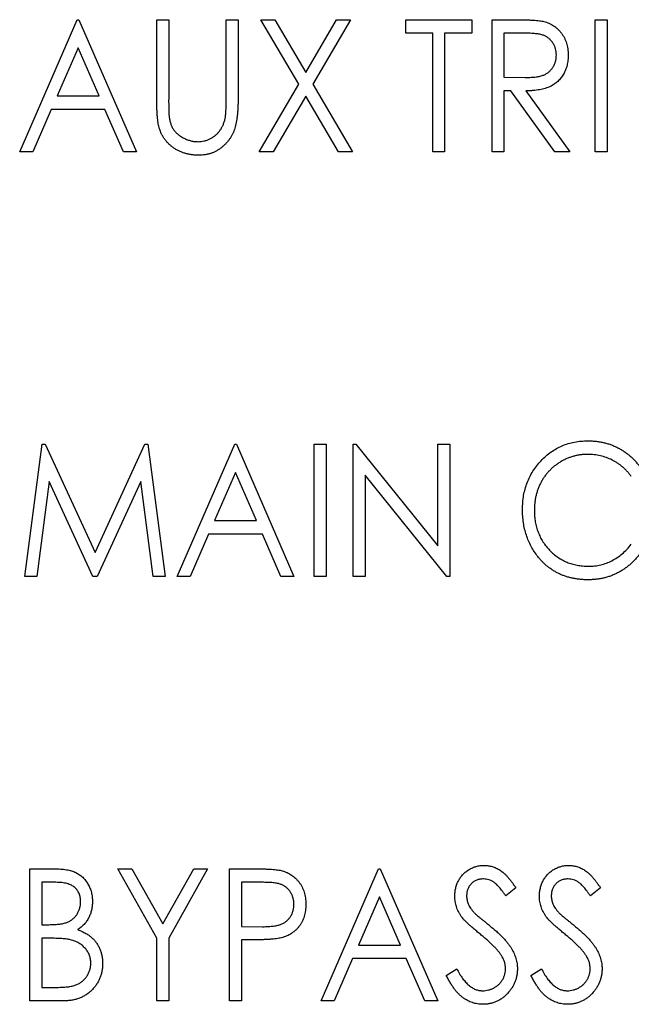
# Model space of a CAD drawing. Header units: millimetres. Extents: x 0 to 420, y 0 to 297.
# Tile 31 of 101: x 87.14 to 91.43, y 146.87 to 153.77. Entities that reach past the tile are written whole.
import ezdxf

# ---------------------------------------------------------------- set-up
doc = ezdxf.new("R2010")
doc.units = ezdxf.units.MM

msp = doc.modelspace()

# ---------------------------------------------------------------- linework, layer by layer
at = {"color": 7, "linetype": 'Continuous', "lineweight": 25}
for p, q in [((87.1397, 152.8415), (87.5433, 153.7675)), ((87.5433, 153.7675), (87.5552, 153.7675)), ((87.5552, 153.7675), (87.9589, 152.8415)), ((88.1013, 153.7675), (88.1845, 153.7675)), ((88.1013, 153.2082), (88.1013, 153.7675)), ((88.1845, 153.7675), (88.1845, 153.2127)), ((88.5881, 153.2127), (88.5881, 153.7675)), ((88.5881, 153.7675), (88.6712, 153.7675)), ((88.6712, 153.7675), (88.6712, 153.2082)), ((88.8315, 153.7675), (88.9296, 153.7675)), ((89.0971, 153.3147), (88.8315, 153.7675)), ((88.9296, 153.7675), (89.1461, 153.3984)), ((89.1461, 153.3984), (89.3626, 153.7675)), ((89.4607, 153.7675), (89.1953, 153.3147)), ((89.3626, 153.7675), (89.4607, 153.7675)), ((89.8466, 153.6726), (89.8466, 153.7675)), ((89.8466, 153.7675), (90.3096, 153.7675)), ((90.3096, 153.7675), (90.3096, 153.6726)), ((90.4521, 153.7675), (90.6222, 153.7675)), ((90.4521, 152.8415), (90.4521, 153.7675)), ((91.1763, 153.7675), (91.2594, 153.7675)), ((91.1763, 152.8415), (91.1763, 153.7675)), ((91.2594, 153.7675), (91.2594, 152.8415)), ((90.0365, 153.6726), (89.8466, 153.6726)), ((90.0365, 152.8415), (90.0365, 153.6726)), ((90.3096, 153.6726), (90.1196, 153.6726)), ((90.1196, 153.6726), (90.1196, 152.8415)), ((90.689, 153.6726), (90.5352, 153.6726)), ((90.5352, 153.6726), (90.5352, 153.3639)), ((87.5493, 153.5704), (87.4024, 153.2333)), ((87.6962, 153.2333), (87.5493, 153.5704)), ((88.8196, 152.8415), (89.0971, 153.3147)), ((89.1953, 153.3147), (89.4726, 152.8415)), ((90.5352, 153.3639), (90.6854, 153.3626)), ((90.5849, 153.2689), (90.5352, 153.2689)), ((90.5352, 153.2689), (90.5352, 152.8415)), ((90.8932, 152.8415), (90.5849, 153.2689)), ((90.6897, 153.2689), (90.9982, 152.8415)), ((87.4024, 153.2333), (87.6962, 153.2333)), ((89.1461, 153.2309), (88.9178, 152.8415)), ((89.3745, 152.8415), (89.1461, 153.2309)), ((87.3608, 153.1383), (87.2315, 152.8415)), ((87.7378, 153.1383), (87.3608, 153.1383)), ((87.8671, 152.8415), (87.7378, 153.1383)), ((87.2315, 152.8415), (87.1397, 152.8415)), ((87.9589, 152.8415), (87.8671, 152.8415)), ((88.9178, 152.8415), (88.8196, 152.8415)), ((89.4726, 152.8415), (89.3745, 152.8415)), ((90.1196, 152.8415), (90.0365, 152.8415)), ((90.5352, 152.8415), (90.4521, 152.8415)), ((90.9982, 152.8415), (90.8932, 152.8415)), ((91.2594, 152.8415), (91.1763, 152.8415)), ((87.1753, 149.8665), (87.2983, 150.7925)), ((87.2983, 150.7925), (87.3189, 150.7925)), ((87.3189, 150.7925), (87.668, 150.0327)), ((87.668, 150.0327), (88.0171, 150.7925)), ((88.0171, 150.7925), (88.0375, 150.7925)), ((88.0375, 150.7925), (88.1607, 149.8665)), ((88.2438, 149.8665), (88.6475, 150.7925)), ((88.6475, 150.7925), (88.6593, 150.7925)), ((88.6593, 150.7925), (89.063, 149.8665)), ((89.2055, 150.7925), (89.2886, 150.7925)), ((89.2055, 149.8665), (89.2055, 150.7925)), ((89.2886, 150.7925), (89.2886, 149.8665)), ((89.4785, 149.8665), (89.4785, 150.7925)), ((89.4785, 150.7925), (89.496, 150.7925)), ((89.496, 150.7925), (90.0722, 150.0815)), ((90.0722, 150.0815), (90.0722, 150.7925)), ((90.0722, 150.7925), (90.1553, 150.7925)), ((90.1553, 150.7925), (90.1553, 149.8665)), ((88.6534, 150.5954), (88.5065, 150.2583)), ((88.8003, 150.2583), (88.6534, 150.5954)), ((90.1363, 149.8665), (89.5616, 150.5759)), ((89.5616, 150.5759), (89.5616, 149.8665)), ((87.3475, 150.5314), (87.2592, 149.8665)), ((87.6528, 149.8665), (87.3475, 150.5314)), ((87.9886, 150.5314), (87.6832, 149.8665)), ((88.0769, 149.8665), (87.9886, 150.5314)), ((88.5065, 150.2583), (88.8003, 150.2583)), ((88.4649, 150.1633), (88.3356, 149.8665)), ((88.8419, 150.1633), (88.4649, 150.1633)), ((88.9712, 149.8665), (88.8419, 150.1633)), ((87.2592, 149.8665), (87.1753, 149.8665)), ((87.6832, 149.8665), (87.6528, 149.8665)), ((88.1607, 149.8665), (88.0769, 149.8665)), ((88.3356, 149.8665), (88.2438, 149.8665)), ((89.063, 149.8665), (88.9712, 149.8665)), ((89.2886, 149.8665), (89.2055, 149.8665)), ((89.5616, 149.8665), (89.4785, 149.8665)), ((90.1553, 149.8665), (90.1363, 149.8665)), ((87.2109, 147.8175), (87.3781, 147.8175)), ((87.2109, 146.8915), (87.2109, 147.8175)), ((87.8283, 147.8175), (87.9253, 147.8175)), ((88.1013, 147.3317), (87.8283, 147.8175)), ((87.9253, 147.8175), (88.1429, 147.4306)), ((88.1429, 147.4306), (88.3605, 147.8175)), ((88.4575, 147.8175), (88.1845, 147.3317)), ((88.3605, 147.8175), (88.4575, 147.8175)), ((88.6119, 147.8175), (88.7822, 147.8175)), ((88.6119, 146.8915), (88.6119, 147.8175)), ((89.253, 146.8915), (89.6566, 147.8175)), ((89.6566, 147.8175), (89.6685, 147.8175)), ((89.6685, 147.8175), (90.0722, 146.8915)), ((87.3938, 147.7226), (87.294, 147.7226)), ((87.294, 147.7226), (87.294, 147.4258)), ((88.8493, 147.7226), (88.695, 147.7226)), ((88.695, 147.7226), (88.695, 147.4139)), ((90.6183, 147.6845), (90.548, 147.6276)), ((91.2119, 147.6845), (91.1416, 147.6276)), ((89.6626, 147.6204), (89.5156, 147.2833)), ((89.8095, 147.2833), (89.6626, 147.6204)), ((87.294, 147.4258), (87.3434, 147.4258)), ((88.695, 147.4139), (88.8428, 147.4118)), ((87.3428, 147.3308), (87.294, 147.3308)), ((87.294, 147.3308), (87.294, 146.9865)), ((88.1013, 146.8915), (88.1013, 147.3317)), ((88.1845, 147.3317), (88.1845, 146.8915)), ((88.7564, 147.3189), (88.695, 147.3189)), ((88.695, 147.3189), (88.695, 146.8915)), ((89.5156, 147.2833), (89.8095, 147.2833)), ((89.4741, 147.1883), (89.3448, 146.8915)), ((89.851, 147.1883), (89.4741, 147.1883)), ((89.9803, 146.8915), (89.851, 147.1883)), ((90.1315, 147.0701), (90.2048, 147.1171)), ((90.7251, 147.0701), (90.7984, 147.1171)), ((87.294, 146.9865), (87.4013, 146.9865)), ((87.445, 146.8915), (87.2109, 146.8915)), ((88.1845, 146.8915), (88.1013, 146.8915)), ((88.695, 146.8915), (88.6119, 146.8915)), ((89.3448, 146.8915), (89.253, 146.8915)), ((90.0722, 146.8915), (89.9803, 146.8915))]:
    msp.add_line(p, q, dxfattribs=at)
for points, knots in [([(90.6222, 153.7675), (90.6336, 153.7675), (90.6554, 153.7674), (90.6867, 153.767), (90.7151, 153.7657), (90.7407, 153.7646), (90.7634, 153.7626), (90.7832, 153.7608), (90.8002, 153.7582), (90.8104, 153.756), (90.8151, 153.7549)], [0, 0, 0, 0, 0.176242, 0.33814, 0.484799, 0.617149, 0.734395, 0.837422, 0.92561, 1, 1, 1, 1]), ([(90.8151, 153.7549), (90.8213, 153.7533), (90.8336, 153.7499), (90.8513, 153.7429), (90.8682, 153.7348), (90.8843, 153.7254), (90.8992, 153.7142), (90.9133, 153.702), (90.9268, 153.6885), (90.9388, 153.6734), (90.9501, 153.6575), (90.9596, 153.6404), (90.9681, 153.6226), (90.9747, 153.6037), (90.9799, 153.584), (90.9837, 153.5634), (90.9859, 153.542), (90.9862, 153.5273), (90.9863, 153.5199)], [0, 0, 0, 0, 0.061387, 0.121495, 0.181089, 0.240038, 0.298644, 0.35799, 0.418441, 0.480043, 0.541867, 0.604173, 0.666682, 0.729899, 0.794538, 0.860455, 0.929211, 1, 1, 1, 1]), ([(90.9032, 153.5201), (90.9029, 153.5275), (90.9024, 153.5422), (90.8978, 153.5637), (90.8903, 153.5842), (90.8799, 153.6032), (90.8673, 153.6206), (90.8524, 153.6354), (90.8358, 153.6477), (90.8202, 153.6555), (90.8063, 153.6604), (90.7942, 153.6637), (90.7805, 153.6665), (90.7653, 153.6686), (90.7485, 153.6705), (90.73, 153.6718), (90.71, 153.6725), (90.6961, 153.6725), (90.689, 153.6726)], [0, 0, 0, 0, 0.074206, 0.146692, 0.218332, 0.29067, 0.362618, 0.431553, 0.499554, 0.567987, 0.604677, 0.646293, 0.69288, 0.744014, 0.799888, 0.86174, 0.928424, 1, 1, 1, 1]), ([(90.6854, 153.3626), (90.6925, 153.3626), (90.7061, 153.3626), (90.7258, 153.3636), (90.744, 153.3648), (90.7609, 153.3667), (90.7763, 153.369), (90.7903, 153.372), (90.8029, 153.3755), (90.8177, 153.3809), (90.8342, 153.3893), (90.8521, 153.4018), (90.8674, 153.4172), (90.8802, 153.435), (90.8905, 153.4544), (90.8978, 153.4754), (90.9024, 153.4974), (90.9029, 153.5125), (90.9032, 153.5201)], [0, 0, 0, 0, 0.068884, 0.133004, 0.192369, 0.247684, 0.298447, 0.344783, 0.387444, 0.426058, 0.498477, 0.568226, 0.638295, 0.709239, 0.781676, 0.852765, 0.925523, 1, 1, 1, 1]), ([(90.9863, 153.5199), (90.986, 153.5076), (90.9852, 153.4835), (90.979, 153.4486), (90.9685, 153.4161), (90.9541, 153.3859), (90.9357, 153.3588), (90.9138, 153.3348), (90.888, 153.3146), (90.8639, 153.3008), (90.8426, 153.2918), (90.8251, 153.2856), (90.806, 153.2807), (90.7856, 153.2764), (90.7637, 153.2731), (90.7403, 153.2708), (90.7155, 153.2692), (90.6985, 153.269), (90.6897, 153.2689)], [0, 0, 0, 0, 0.083484, 0.162613, 0.23918, 0.314494, 0.388385, 0.460717, 0.533791, 0.609022, 0.648239, 0.690365, 0.734562, 0.781635, 0.831635, 0.884694, 0.940506, 1, 1, 1, 1]), ([(88.1171, 153.0131), (88.1158, 153.018), (88.113, 153.0287), (88.11, 153.0464), (88.1072, 153.0668), (88.105, 153.0899), (88.1035, 153.1156), (88.1021, 153.1441), (88.1014, 153.1752), (88.1014, 153.1969), (88.1013, 153.2082)], [0, 0, 0, 0, 0.077936, 0.169149, 0.274074, 0.391816, 0.523462, 0.668216, 0.827041, 1, 1, 1, 1]), ([(88.1845, 153.2127), (88.1844, 153.2048), (88.1844, 153.1899), (88.1846, 153.1687), (88.185, 153.1499), (88.1854, 153.1333), (88.1856, 153.1191), (88.1864, 153.1071), (88.1871, 153.0976), (88.1877, 153.0919), (88.188, 153.0895)], [0, 0, 0, 0, 0.191105, 0.362655, 0.516171, 0.650128, 0.766034, 0.862527, 0.941006, 1, 1, 1, 1]), ([(88.6712, 153.2082), (88.6712, 153.1982), (88.671, 153.1785), (88.6698, 153.1497), (88.6682, 153.1223), (88.6659, 153.0964), (88.6625, 153.0722), (88.6586, 153.0493), (88.6543, 153.0278), (88.6488, 153.0077), (88.6426, 152.9887), (88.6347, 152.9705), (88.6257, 152.9528), (88.6149, 152.9359), (88.6032, 152.9193), (88.5896, 152.9037), (88.5748, 152.8885), (88.5588, 152.8741), (88.5416, 152.8609), (88.5232, 152.8495), (88.5041, 152.8395), (88.484, 152.8315), (88.463, 152.8254), (88.4411, 152.8209), (88.4183, 152.8183), (88.4029, 152.8179), (88.395, 152.8178)], [0, 0, 0, 0, 0.055741, 0.108782, 0.159483, 0.20722, 0.252436, 0.295103, 0.335609, 0.373517, 0.409957, 0.446416, 0.482967, 0.519684, 0.557168, 0.594999, 0.634172, 0.674127, 0.714136, 0.754079, 0.793688, 0.83312, 0.873373, 0.914549, 0.95654, 1, 1, 1, 1]), ([(88.5792, 153.0689), (88.5799, 153.0722), (88.5815, 153.0795), (88.5833, 153.0918), (88.5847, 153.1063), (88.5861, 153.1231), (88.5869, 153.1423), (88.5877, 153.1637), (88.588, 153.1875), (88.5881, 153.204), (88.5881, 153.2127)], [0, 0, 0, 0, 0.069596, 0.155423, 0.257515, 0.37358, 0.506166, 0.6554, 0.819993, 1, 1, 1, 1]), ([(88.188, 153.0895), (88.1892, 153.0808), (88.1916, 153.064), (88.1981, 153.04), (88.207, 153.0182), (88.2176, 152.9983), (88.2316, 152.9806), (88.2484, 152.9643), (88.2686, 152.9499), (88.2912, 152.9369), (88.3155, 152.9263), (88.3404, 152.9185), (88.3654, 152.9136), (88.3821, 152.913), (88.3904, 152.9127)], [0, 0, 0, 0, 0.088938, 0.172727, 0.251185, 0.32638, 0.400988, 0.479456, 0.562461, 0.652032, 0.742988, 0.831017, 0.915851, 1, 1, 1, 1]), ([(88.3904, 152.9127), (88.3975, 152.913), (88.4118, 152.9136), (88.433, 152.9171), (88.4536, 152.9234), (88.4737, 152.9316), (88.4926, 152.9424), (88.5103, 152.9549), (88.5262, 152.9694), (88.5405, 152.9857), (88.553, 153.0038), (88.5636, 153.0239), (88.5728, 153.0456), (88.577, 153.061), (88.5792, 153.0689)], [0, 0, 0, 0, 0.081412, 0.161686, 0.242811, 0.324775, 0.407586, 0.488453, 0.56979, 0.650718, 0.733306, 0.819186, 0.907133, 1, 1, 1, 1]), ([(88.395, 152.8178), (88.3865, 152.818), (88.3697, 152.8184), (88.345, 152.8207), (88.3213, 152.8251), (88.2984, 152.8307), (88.2765, 152.8384), (88.2555, 152.8475), (88.2355, 152.8585), (88.2164, 152.8709), (88.1987, 152.8847), (88.1825, 152.8999), (88.1675, 152.916), (88.1544, 152.9333), (88.1425, 152.9516), (88.1327, 152.9712), (88.1237, 152.9916), (88.1193, 153.0059), (88.1171, 153.0131)], [0, 0, 0, 0, 0.069994, 0.137225, 0.203144, 0.267439, 0.330757, 0.392722, 0.455101, 0.517382, 0.579131, 0.639383, 0.69929, 0.758596, 0.817649, 0.877496, 0.938128, 1, 1, 1, 1]), ([(90.6658, 150.3349), (90.6661, 150.3516), (90.6669, 150.3843), (90.6732, 150.4324), (90.6833, 150.4784), (90.6977, 150.5224), (90.7161, 150.5644), (90.7388, 150.6043), (90.7656, 150.6423), (90.796, 150.6778), (90.8295, 150.7103), (90.8654, 150.7388), (90.9037, 150.7625), (90.9438, 150.7824), (90.9861, 150.7977), (91.0305, 150.8083), (91.077, 150.815), (91.1086, 150.8159), (91.1247, 150.8163)], [0, 0, 0, 0, 0.0672364, 0.1321945, 0.1953912, 0.2573879, 0.3187784, 0.3805149, 0.4425281, 0.5059416, 0.569171, 0.6305244, 0.6908816, 0.7507471, 0.8110237, 0.8722015, 0.9349983, 1, 1, 1, 1]), ([(91.1247, 150.8163), (91.1345, 150.8162), (91.1539, 150.8159), (91.1826, 150.8135), (91.2105, 150.8093), (91.2378, 150.8038), (91.2645, 150.7968), (91.2902, 150.7878), (91.3153, 150.7774), (91.3397, 150.7655), (91.3631, 150.7523), (91.3855, 150.7375), (91.4068, 150.7215), (91.4272, 150.7045), (91.4462, 150.6859), (91.4643, 150.6661), (91.4814, 150.6451), (91.4917, 150.6301), (91.4968, 150.6226)], [0, 0, 0, 0, 0.0670023, 0.1329421, 0.1972118, 0.2608139, 0.3235398, 0.3858805, 0.4478395, 0.5096474, 0.5715368, 0.6324426, 0.693319, 0.7537865, 0.8146451, 0.8755569, 0.9376593, 1, 1, 1, 1]), ([(91.1225, 150.7213), (91.114, 150.7212), (91.0972, 150.721), (91.0722, 150.7182), (91.0477, 150.7142), (91.0236, 150.7084), (91, 150.7009), (90.9768, 150.6921), (90.9543, 150.6812), (90.9322, 150.6691), (90.9111, 150.6553), (90.8911, 150.6405), (90.8723, 150.6245), (90.8546, 150.6075), (90.8383, 150.5892), (90.8231, 150.5698), (90.8093, 150.5493), (90.7967, 150.5277), (90.7853, 150.5053), (90.7758, 150.4821), (90.7672, 150.4583), (90.7608, 150.4336), (90.7552, 150.4083), (90.7516, 150.3824), (90.7493, 150.3557), (90.749, 150.3377), (90.7489, 150.3286)], [0, 0, 0, 0, 0.042054, 0.083393, 0.124454, 0.165461, 0.206316, 0.247114, 0.288563, 0.330315, 0.372018, 0.413257, 0.453959, 0.494537, 0.53495, 0.575397, 0.616502, 0.657759, 0.699337, 0.740877, 0.782508, 0.824785, 0.867453, 0.910542, 0.954879, 1, 1, 1, 1]), ([(91.4289, 150.567), (91.4243, 150.5732), (91.415, 150.5855), (91.3997, 150.6026), (91.3839, 150.6188), (91.3676, 150.634), (91.3503, 150.6476), (91.3324, 150.6603), (91.3138, 150.6718), (91.2882, 150.6856), (91.2546, 150.7002), (91.2122, 150.7123), (91.168, 150.72), (91.1378, 150.7209), (91.1225, 150.7213)], [0, 0, 0, 0, 0.065249, 0.129752, 0.19303, 0.255253, 0.317083, 0.378287, 0.439499, 0.500949, 0.623295, 0.74628, 0.871322, 1, 1, 1, 1]), ([(90.7739, 150.0047), (90.7652, 150.0162), (90.7479, 150.0392), (90.7261, 150.0764), (90.7074, 150.1151), (90.6922, 150.1557), (90.6803, 150.198), (90.6718, 150.2421), (90.6667, 150.2879), (90.6661, 150.3191), (90.6658, 150.3349)], [0, 0, 0, 0, 0.122254, 0.24342, 0.364291, 0.486273, 0.609794, 0.736233, 0.865843, 1, 1, 1, 1]), ([(90.7489, 150.3286), (90.7492, 150.3149), (90.7498, 150.2881), (90.755, 150.2487), (90.7631, 150.2111), (90.7753, 150.1753), (90.7901, 150.1409), (90.809, 150.1086), (90.8307, 150.0777), (90.8558, 150.0492), (90.8835, 150.0232), (90.913, 150.0001), (90.9446, 149.981), (90.9778, 149.9651), (91.0127, 149.9528), (91.0495, 149.9442), (91.088, 149.9386), (91.1143, 149.938), (91.1277, 149.9377)], [0, 0, 0, 0, 0.067402, 0.132225, 0.195291, 0.256964, 0.318228, 0.379385, 0.441024, 0.503862, 0.566597, 0.627855, 0.688166, 0.748276, 0.808707, 0.870424, 0.93412, 1, 1, 1, 1]), ([(91.1277, 149.9377), (91.1424, 149.9382), (91.1715, 149.9391), (91.2141, 149.9465), (91.2548, 149.9586), (91.2937, 149.9756), (91.3307, 149.9975), (91.3657, 150.0243), (91.399, 150.0558), (91.4188, 150.0798), (91.4289, 150.0921)], [0, 0, 0, 0, 0.1259, 0.248079, 0.368237, 0.488157, 0.609636, 0.7344, 0.864047, 1, 1, 1, 1]), ([(91.1258, 149.8428), (91.1167, 149.8428), (91.0985, 149.843), (91.0717, 149.8452), (91.0456, 149.8482), (91.0203, 149.8527), (90.9956, 149.8582), (90.9718, 149.8653), (90.9486, 149.8735), (90.9262, 149.8829), (90.9046, 149.8938), (90.8836, 149.9058), (90.8634, 149.9192), (90.844, 149.9337), (90.8253, 149.9495), (90.8072, 149.9665), (90.7901, 149.985), (90.7794, 149.9981), (90.7739, 150.0047)], [0, 0, 0, 0, 0.068335, 0.135464, 0.200567, 0.264774, 0.327263, 0.389343, 0.450083, 0.510699, 0.570569, 0.630747, 0.691051, 0.751063, 0.812002, 0.873718, 0.936106, 1, 1, 1, 1]), ([(91.4968, 150.037), (91.4915, 150.0294), (91.4808, 150.0144), (91.4634, 149.9932), (91.445, 149.9732), (91.4256, 149.9546), (91.4053, 149.9372), (91.3838, 149.9212), (91.3615, 149.9065), (91.3382, 149.8932), (91.3141, 149.8813), (91.2892, 149.871), (91.2637, 149.8624), (91.2375, 149.855), (91.2106, 149.8495), (91.1829, 149.8457), (91.1546, 149.8431), (91.1355, 149.8429), (91.1258, 149.8428)], [0, 0, 0, 0, 0.0635762, 0.1266905, 0.1886339, 0.2499415, 0.3114256, 0.3724454, 0.4334947, 0.4951606, 0.5567327, 0.6178899, 0.6798377, 0.7420022, 0.8049218, 0.8684411, 0.9336894, 1, 1, 1, 1]), ([(87.3781, 147.8175), (87.3862, 147.8175), (87.4021, 147.8174), (87.4251, 147.816), (87.4468, 147.8141), (87.4669, 147.8111), (87.4856, 147.8074), (87.5028, 147.803), (87.5186, 147.7977), (87.5375, 147.7893), (87.559, 147.7766), (87.5823, 147.7581), (87.6023, 147.7356), (87.6194, 147.7099), (87.6329, 147.6819), (87.6433, 147.6521), (87.6489, 147.6205), (87.6498, 147.599), (87.6502, 147.5881)], [0, 0, 0, 0, 0.060411, 0.117245, 0.171021, 0.220982, 0.268098, 0.311607, 0.352705, 0.391223, 0.464448, 0.5367, 0.610578, 0.686475, 0.763836, 0.840678, 0.919304, 1, 1, 1, 1]), ([(88.7822, 147.8175), (88.7938, 147.8175), (88.8163, 147.8175), (88.8484, 147.8167), (88.8777, 147.8156), (88.9039, 147.8142), (88.9272, 147.8124), (88.9474, 147.81), (88.9648, 147.8074), (88.9752, 147.8048), (88.9799, 147.8036)], [0, 0, 0, 0, 0.1764997, 0.3390322, 0.4857534, 0.6185701, 0.735674, 0.8381849, 0.9261551, 1, 1, 1, 1]), ([(88.9799, 147.8036), (88.9859, 147.8019), (88.9977, 147.7984), (89.0148, 147.7914), (89.0312, 147.7833), (89.0466, 147.7738), (89.0612, 147.763), (89.0749, 147.7509), (89.0878, 147.7374), (89.0998, 147.7229), (89.1107, 147.7071), (89.1203, 147.6903), (89.1282, 147.6725), (89.1348, 147.6537), (89.14, 147.634), (89.1434, 147.6132), (89.1457, 147.5915), (89.146, 147.5767), (89.1461, 147.5692)], [0, 0, 0, 0, 0.060075, 0.119303, 0.178069, 0.236256, 0.294313, 0.353143, 0.412708, 0.473813, 0.535615, 0.597403, 0.660232, 0.723514, 0.789577, 0.856841, 0.927091, 1, 1, 1, 1]), ([(90.1909, 147.6252), (90.1912, 147.635), (90.1918, 147.6543), (90.197, 147.6826), (90.2051, 147.7096), (90.2166, 147.735), (90.2314, 147.7584), (90.2485, 147.7796), (90.269, 147.7977), (90.2915, 147.8133), (90.316, 147.8256), (90.3417, 147.8349), (90.3687, 147.8401), (90.387, 147.8409), (90.3962, 147.8413)], [0, 0, 0, 0, 0.0882908, 0.1744188, 0.2584228, 0.3423174, 0.4252869, 0.5069347, 0.5879222, 0.670559, 0.7531449, 0.8348442, 0.9166861, 1, 1, 1, 1]), ([(90.3962, 147.8413), (90.4061, 147.8409), (90.4257, 147.8402), (90.4544, 147.8336), (90.4821, 147.8228), (90.5043, 147.8106), (90.5217, 147.7984), (90.5351, 147.7874), (90.5484, 147.7744), (90.5622, 147.76), (90.576, 147.7436), (90.5902, 147.7256), (90.6042, 147.7057), (90.6135, 147.6917), (90.6183, 147.6845)], [0, 0, 0, 0, 0.103822, 0.205919, 0.309231, 0.415653, 0.47222, 0.532858, 0.597819, 0.667857, 0.743177, 0.823448, 0.908942, 1, 1, 1, 1]), ([(90.7845, 147.6252), (90.7848, 147.635), (90.7854, 147.6543), (90.7906, 147.6826), (90.7988, 147.7096), (90.8102, 147.735), (90.825, 147.7584), (90.8421, 147.7796), (90.8626, 147.7977), (90.8851, 147.8133), (90.9096, 147.8256), (90.9353, 147.8349), (90.9623, 147.8401), (90.9806, 147.8409), (90.9898, 147.8413)], [0, 0, 0, 0, 0.088291, 0.174419, 0.258423, 0.342317, 0.425287, 0.506935, 0.587922, 0.670559, 0.753145, 0.834844, 0.916686, 1, 1, 1, 1]), ([(90.9898, 147.8413), (90.9997, 147.8409), (91.0193, 147.8402), (91.0481, 147.8336), (91.0757, 147.8228), (91.098, 147.8106), (91.1153, 147.7984), (91.1287, 147.7874), (91.142, 147.7744), (91.1558, 147.76), (91.1696, 147.7436), (91.1838, 147.7256), (91.1978, 147.7057), (91.2071, 147.6917), (91.2119, 147.6845)], [0, 0, 0, 0, 0.103822, 0.205919, 0.309231, 0.415653, 0.47222, 0.532858, 0.597819, 0.667857, 0.743177, 0.823448, 0.908942, 1, 1, 1, 1]), ([(90.3914, 147.7463), (90.3831, 147.746), (90.3671, 147.7454), (90.3444, 147.7385), (90.3239, 147.7279), (90.3063, 147.7129), (90.292, 147.6951), (90.2814, 147.6749), (90.2751, 147.6526), (90.2744, 147.637), (90.274, 147.6291)], [0, 0, 0, 0, 0.133507, 0.258557, 0.380724, 0.504971, 0.628085, 0.748901, 0.871477, 1, 1, 1, 1]), ([(90.548, 147.6276), (90.544, 147.6334), (90.5365, 147.6446), (90.5251, 147.6605), (90.5143, 147.6748), (90.5036, 147.6874), (90.4937, 147.6986), (90.484, 147.7083), (90.4748, 147.7165), (90.4632, 147.7251), (90.4486, 147.7336), (90.4303, 147.7411), (90.4111, 147.7454), (90.398, 147.746), (90.3914, 147.7463)], [0, 0, 0, 0, 0.102557, 0.196911, 0.284395, 0.364416, 0.437215, 0.503536, 0.563602, 0.61645, 0.714669, 0.808954, 0.904132, 1, 1, 1, 1]), ([(90.985, 147.7463), (90.9767, 147.746), (90.9607, 147.7454), (90.938, 147.7385), (90.9175, 147.7279), (90.9, 147.7129), (90.8856, 147.6951), (90.875, 147.6749), (90.8687, 147.6526), (90.868, 147.637), (90.8676, 147.6291)], [0, 0, 0, 0, 0.133507, 0.258557, 0.380724, 0.504971, 0.628085, 0.748901, 0.871477, 1, 1, 1, 1]), ([(91.1416, 147.6276), (91.1377, 147.6334), (91.1301, 147.6446), (91.1187, 147.6605), (91.1079, 147.6748), (91.0973, 147.6874), (91.0873, 147.6986), (91.0776, 147.7083), (91.0684, 147.7165), (91.0568, 147.7251), (91.0422, 147.7336), (91.0239, 147.7411), (91.0047, 147.7454), (90.9916, 147.746), (90.985, 147.7463)], [0, 0, 0, 0, 0.102557, 0.196911, 0.284395, 0.364416, 0.437215, 0.503536, 0.563602, 0.61645, 0.714669, 0.808954, 0.904132, 1, 1, 1, 1]), ([(87.5671, 147.5864), (87.567, 147.5915), (87.5669, 147.6016), (87.5647, 147.6163), (87.5617, 147.6302), (87.5569, 147.6431), (87.5512, 147.6553), (87.5441, 147.6666), (87.5355, 147.6769), (87.5258, 147.6865), (87.5146, 147.6951), (87.5019, 147.7026), (87.4875, 147.7085), (87.4718, 147.7139), (87.4544, 147.7176), (87.4356, 147.7207), (87.4152, 147.7223), (87.4011, 147.7225), (87.3938, 147.7226)], [0, 0, 0, 0, 0.06133, 0.120228, 0.176295, 0.231183, 0.28436, 0.336804, 0.390319, 0.444102, 0.499931, 0.558187, 0.620048, 0.685431, 0.755834, 0.832075, 0.912837, 1, 1, 1, 1]), ([(89.063, 147.5688), (89.0627, 147.5762), (89.0622, 147.591), (89.0576, 147.6126), (89.0501, 147.6333), (89.0397, 147.6526), (89.0271, 147.6702), (89.0122, 147.6853), (88.9954, 147.6977), (88.9797, 147.7055), (88.9657, 147.7104), (88.9537, 147.7137), (88.9401, 147.7165), (88.9249, 147.7186), (88.9082, 147.7205), (88.8899, 147.7218), (88.8701, 147.7225), (88.8564, 147.7225), (88.8493, 147.7226)], [0, 0, 0, 0, 0.074091, 0.147068, 0.219176, 0.292487, 0.364821, 0.434086, 0.502842, 0.57172, 0.608354, 0.649905, 0.695817, 0.746872, 0.802658, 0.863186, 0.92915, 1, 1, 1, 1]), ([(87.6502, 147.5881), (87.6499, 147.5778), (87.6493, 147.5578), (87.644, 147.5284), (87.636, 147.5003), (87.6242, 147.4741), (87.6096, 147.4494), (87.5914, 147.4273), (87.5703, 147.4075), (87.5541, 147.3966), (87.5459, 147.3911)], [0, 0, 0, 0, 0.131479, 0.258232, 0.38261, 0.506215, 0.627933, 0.750087, 0.872821, 1, 1, 1, 1]), ([(90.2365, 147.4842), (90.2328, 147.4896), (90.2256, 147.5004), (90.2163, 147.5172), (90.2084, 147.5343), (90.2022, 147.5519), (90.1971, 147.5697), (90.1934, 147.5879), (90.1914, 147.6065), (90.191, 147.6189), (90.1909, 147.6252)], [0, 0, 0, 0, 0.130877, 0.257719, 0.382316, 0.506626, 0.628302, 0.751527, 0.87547, 1, 1, 1, 1]), ([(90.274, 147.6291), (90.2741, 147.6241), (90.2744, 147.6142), (90.2768, 147.5995), (90.2803, 147.585), (90.2853, 147.5704), (90.2925, 147.5557), (90.3021, 147.5407), (90.3139, 147.525), (90.323, 147.5148), (90.3278, 147.5094)], [0, 0, 0, 0, 0.110385, 0.220503, 0.331137, 0.443585, 0.563154, 0.695062, 0.839762, 1, 1, 1, 1]), ([(90.8301, 147.4842), (90.8265, 147.4896), (90.8192, 147.5004), (90.8099, 147.5172), (90.802, 147.5343), (90.7959, 147.5519), (90.7907, 147.5697), (90.787, 147.5879), (90.785, 147.6065), (90.7847, 147.6189), (90.7845, 147.6252)], [0, 0, 0, 0, 0.130877, 0.257719, 0.382316, 0.506626, 0.628302, 0.751527, 0.87547, 1, 1, 1, 1]), ([(90.8676, 147.6291), (90.8677, 147.6241), (90.868, 147.6142), (90.8704, 147.5995), (90.8739, 147.585), (90.8789, 147.5704), (90.8861, 147.5557), (90.8958, 147.5407), (90.9075, 147.525), (90.9166, 147.5148), (90.9214, 147.5094)], [0, 0, 0, 0, 0.110385, 0.220503, 0.331137, 0.443585, 0.563154, 0.695062, 0.839762, 1, 1, 1, 1]), ([(87.3434, 147.4258), (87.3506, 147.4259), (87.3646, 147.4261), (87.3848, 147.4267), (87.4036, 147.4283), (87.4209, 147.43), (87.4366, 147.4326), (87.4509, 147.4358), (87.4638, 147.4391), (87.4787, 147.4449), (87.4957, 147.4533), (87.5136, 147.4666), (87.5296, 147.482), (87.5429, 147.5001), (87.5537, 147.5199), (87.5614, 147.5411), (87.5663, 147.5634), (87.5668, 147.5787), (87.5671, 147.5864)], [0, 0, 0, 0, 0.069184, 0.133671, 0.193573, 0.248874, 0.299806, 0.346427, 0.38874, 0.427283, 0.498939, 0.569184, 0.639423, 0.710845, 0.782802, 0.854631, 0.925945, 1, 1, 1, 1]), ([(88.8428, 147.4118), (88.85, 147.4118), (88.864, 147.4118), (88.8841, 147.4129), (88.9028, 147.4141), (88.92, 147.4159), (88.9356, 147.4184), (88.9499, 147.421), (88.9624, 147.4246), (88.9773, 147.4296), (88.9937, 147.438), (89.0115, 147.4505), (89.0268, 147.466), (89.0398, 147.4836), (89.0501, 147.5032), (89.0576, 147.5241), (89.0622, 147.5461), (89.0627, 147.5612), (89.063, 147.5688)], [0, 0, 0, 0, 0.070231, 0.135127, 0.195896, 0.251444, 0.303058, 0.349556, 0.391936, 0.430093, 0.501229, 0.570517, 0.640124, 0.710955, 0.782914, 0.853735, 0.926014, 1, 1, 1, 1]), ([(89.1461, 147.5692), (89.146, 147.5615), (89.1456, 147.5467), (89.1437, 147.5248), (89.1398, 147.5041), (89.1352, 147.4842), (89.1286, 147.4655), (89.1208, 147.4478), (89.1115, 147.431), (89.1007, 147.4155), (89.0888, 147.4009), (89.0758, 147.3875), (89.0617, 147.3754), (89.0464, 147.3647), (89.0301, 147.3551), (89.0127, 147.3468), (88.9942, 147.3397), (88.9814, 147.336), (88.9749, 147.3341)], [0, 0, 0, 0, 0.072309, 0.141358, 0.208207, 0.272336, 0.335143, 0.396174, 0.456668, 0.516646, 0.575929, 0.634933, 0.693693, 0.752708, 0.811962, 0.873196, 0.935504, 1, 1, 1, 1]), ([(90.3704, 147.3582), (90.3619, 147.3652), (90.3455, 147.3785), (90.3224, 147.3981), (90.3019, 147.4162), (90.2839, 147.4327), (90.2683, 147.4476), (90.2552, 147.461), (90.2447, 147.4729), (90.2391, 147.4807), (90.2365, 147.4842)], [0, 0, 0, 0, 0.179535, 0.344506, 0.492131, 0.62464, 0.742099, 0.843179, 0.92954, 1, 1, 1, 1]), ([(90.3278, 147.5094), (90.3296, 147.5076), (90.3338, 147.5033), (90.3416, 147.4964), (90.3518, 147.4875), (90.3643, 147.4769), (90.3792, 147.4644), (90.3966, 147.4504), (90.4163, 147.4344), (90.4302, 147.4232), (90.4376, 147.4172)], [0, 0, 0, 0, 0.053039, 0.126288, 0.218872, 0.334457, 0.469409, 0.625738, 0.802267, 1, 1, 1, 1]), ([(90.9641, 147.3582), (90.9555, 147.3652), (90.9391, 147.3785), (90.916, 147.3981), (90.8955, 147.4162), (90.8775, 147.4327), (90.8619, 147.4476), (90.8488, 147.461), (90.8384, 147.4729), (90.8327, 147.4807), (90.8301, 147.4842)], [0, 0, 0, 0, 0.179535, 0.344506, 0.492131, 0.62464, 0.742099, 0.843179, 0.92954, 1, 1, 1, 1]), ([(90.9214, 147.5094), (90.9232, 147.5076), (90.9274, 147.5033), (90.9353, 147.4964), (90.9454, 147.4875), (90.9579, 147.4769), (90.9728, 147.4644), (90.9903, 147.4504), (91.0099, 147.4344), (91.0238, 147.4232), (91.0312, 147.4172)], [0, 0, 0, 0, 0.053039, 0.126288, 0.218872, 0.334457, 0.469409, 0.625738, 0.802267, 1, 1, 1, 1]), ([(87.5459, 147.3911), (87.5563, 147.387), (87.5761, 147.3793), (87.6033, 147.3655), (87.6268, 147.3508), (87.6467, 147.3346), (87.6636, 147.3169), (87.6787, 147.2981), (87.6914, 147.2773), (87.7023, 147.2549), (87.7106, 147.2312), (87.7172, 147.2065), (87.7206, 147.1807), (87.7211, 147.1632), (87.7214, 147.1544)], [0, 0, 0, 0, 0.105094, 0.200987, 0.288426, 0.36794, 0.443759, 0.519243, 0.59631, 0.674393, 0.754077, 0.833933, 0.916123, 1, 1, 1, 1]), ([(90.4376, 147.4172), (90.4465, 147.4099), (90.4637, 147.3958), (90.4881, 147.3743), (90.5104, 147.3537), (90.5304, 147.3334), (90.5483, 147.314), (90.5639, 147.295), (90.5776, 147.2767), (90.5924, 147.2532), (90.6074, 147.2243), (90.6206, 147.1892), (90.6286, 147.1538), (90.6296, 147.1301), (90.6302, 147.1184)], [0, 0, 0, 0, 0.093761, 0.1816144, 0.2643424, 0.3416765, 0.4133796, 0.4799749, 0.5419677, 0.599292, 0.7059105, 0.8070154, 0.904485, 1, 1, 1, 1]), ([(91.0312, 147.4172), (91.0401, 147.4099), (91.0573, 147.3958), (91.0817, 147.3743), (91.104, 147.3537), (91.124, 147.3334), (91.1419, 147.314), (91.1575, 147.295), (91.1712, 147.2767), (91.186, 147.2532), (91.201, 147.2243), (91.2143, 147.1892), (91.2222, 147.1538), (91.2232, 147.1301), (91.2238, 147.1184)], [0, 0, 0, 0, 0.093761, 0.1816144, 0.2643424, 0.3416765, 0.4133796, 0.4799749, 0.5419677, 0.599292, 0.7059105, 0.8070154, 0.904485, 1, 1, 1, 1]), ([(87.496, 147.3198), (87.492, 147.3207), (87.4834, 147.3227), (87.4694, 147.3248), (87.4533, 147.3267), (87.4351, 147.3281), (87.4149, 147.3295), (87.3927, 147.3301), (87.3685, 147.3307), (87.3516, 147.3308), (87.3428, 147.3308)], [0, 0, 0, 0, 0.080141, 0.171688, 0.277239, 0.39575, 0.527398, 0.670909, 0.828844, 1, 1, 1, 1]), ([(87.6383, 147.1544), (87.6379, 147.1641), (87.637, 147.1831), (87.6297, 147.2106), (87.6176, 147.2361), (87.6007, 147.2593), (87.58, 147.2799), (87.5554, 147.2973), (87.5271, 147.3109), (87.5066, 147.3168), (87.496, 147.3198)], [0, 0, 0, 0, 0.122978, 0.241496, 0.358865, 0.47987, 0.603747, 0.728862, 0.860622, 1, 1, 1, 1]), ([(88.9749, 147.3341), (88.9695, 147.3329), (88.9577, 147.3302), (88.9383, 147.3272), (88.9158, 147.3246), (88.89, 147.3227), (88.8611, 147.321), (88.829, 147.3197), (88.7937, 147.319), (88.7692, 147.3189), (88.7564, 147.3189)], [0, 0, 0, 0, 0.075269, 0.165174, 0.268129, 0.385984, 0.51806, 0.664405, 0.825035, 1, 1, 1, 1]), ([(90.5177, 147.2106), (90.5141, 147.2159), (90.5065, 147.227), (90.4932, 147.2434), (90.4779, 147.2607), (90.4605, 147.2789), (90.4409, 147.2976), (90.4194, 147.3172), (90.3958, 147.3377), (90.3791, 147.3512), (90.3704, 147.3582)], [0, 0, 0, 0, 0.092213, 0.193119, 0.303009, 0.423363, 0.552489, 0.69176, 0.840671, 1, 1, 1, 1]), ([(91.1114, 147.2106), (91.1077, 147.2159), (91.1001, 147.227), (91.0868, 147.2434), (91.0715, 147.2607), (91.0541, 147.2789), (91.0345, 147.2976), (91.013, 147.3172), (90.9894, 147.3377), (90.9727, 147.3512), (90.9641, 147.3582)], [0, 0, 0, 0, 0.092213, 0.193119, 0.303009, 0.423363, 0.552489, 0.69176, 0.840671, 1, 1, 1, 1]), ([(90.547, 147.1197), (90.5467, 147.1274), (90.5459, 147.1429), (90.5404, 147.1661), (90.5309, 147.1889), (90.5222, 147.2032), (90.5177, 147.2106)], [0, 0, 0, 0, 0.238336, 0.482311, 0.73314, 1, 1, 1, 1]), ([(91.1407, 147.1197), (91.1403, 147.1274), (91.1395, 147.1429), (91.134, 147.1661), (91.1245, 147.1889), (91.1158, 147.2032), (91.1114, 147.2106)], [0, 0, 0, 0, 0.2383359, 0.4823109, 0.7331401, 1, 1, 1, 1]), ([(87.4013, 146.9865), (87.4089, 146.9866), (87.4237, 146.9868), (87.4451, 146.9874), (87.4649, 146.9889), (87.483, 146.9912), (87.4997, 146.9936), (87.5147, 146.997), (87.5282, 147.0008), (87.5439, 147.0067), (87.5617, 147.0159), (87.5806, 147.0299), (87.5976, 147.0463), (87.6119, 147.0654), (87.6235, 147.0862), (87.6322, 147.1081), (87.6374, 147.131), (87.638, 147.1465), (87.6383, 147.1544)], [0, 0, 0, 0, 0.0698075, 0.134579, 0.194415, 0.250549, 0.3012623, 0.3479686, 0.3901854, 0.4286601, 0.5009142, 0.5713925, 0.6422451, 0.7149713, 0.7877955, 0.8585609, 0.9288951, 1, 1, 1, 1]), ([(87.7214, 147.1544), (87.7212, 147.1453), (87.7209, 147.1275), (87.7172, 147.1014), (87.7113, 147.0765), (87.7031, 147.0525), (87.6924, 147.0296), (87.6795, 147.0077), (87.6641, 146.987), (87.6466, 146.9674), (87.6271, 146.9496), (87.606, 146.9339), (87.5829, 146.921), (87.5585, 146.9101), (87.5324, 146.9017), (87.5047, 146.8959), (87.4754, 146.892), (87.4553, 146.8917), (87.445, 146.8915)], [0, 0, 0, 0, 0.063363, 0.124627, 0.184367, 0.243059, 0.301844, 0.361338, 0.42118, 0.482903, 0.544595, 0.605999, 0.667367, 0.729491, 0.793258, 0.859341, 0.927971, 1, 1, 1, 1]), ([(90.2048, 147.1171), (90.2113, 147.1049), (90.2237, 147.0817), (90.2443, 147.0501), (90.2658, 147.0234), (90.2881, 147.0014), (90.3113, 146.9841), (90.3353, 146.9718), (90.3602, 146.9641), (90.3772, 146.9632), (90.3857, 146.9627)], [0, 0, 0, 0, 0.165307, 0.315251, 0.451801, 0.576089, 0.690151, 0.796612, 0.898685, 1, 1, 1, 1]), ([(90.3857, 146.9627), (90.3929, 146.963), (90.4073, 146.9634), (90.4284, 146.9677), (90.4489, 146.9744), (90.4683, 146.9839), (90.4865, 146.9953), (90.5024, 147.0093), (90.5162, 147.0247), (90.5272, 147.0421), (90.5361, 147.0606), (90.5424, 147.0798), (90.5463, 147.0995), (90.5468, 147.1129), (90.547, 147.1197)], [0, 0, 0, 0, 0.086779, 0.172012, 0.257, 0.344091, 0.430347, 0.513787, 0.595624, 0.677565, 0.75969, 0.839996, 0.919133, 1, 1, 1, 1]), ([(90.6302, 147.1184), (90.6299, 147.1101), (90.6295, 147.0937), (90.626, 147.0695), (90.6208, 147.0461), (90.6128, 147.0236), (90.6031, 147.0018), (90.5907, 146.981), (90.5763, 146.961), (90.56, 146.9421), (90.5421, 146.9247), (90.523, 146.9095), (90.503, 146.8965), (90.4819, 146.8861), (90.4599, 146.8779), (90.437, 146.872), (90.4131, 146.8683), (90.3969, 146.868), (90.3886, 146.8678)], [0, 0, 0, 0, 0.0643669, 0.127345, 0.1889217, 0.2503843, 0.3120208, 0.3744037, 0.4376628, 0.5029849, 0.5678027, 0.6309798, 0.692076, 0.7525946, 0.8130276, 0.8740163, 0.9361125, 1, 1, 1, 1]), ([(90.7984, 147.1171), (90.8049, 147.1049), (90.8173, 147.0817), (90.8379, 147.0501), (90.8594, 147.0234), (90.8817, 147.0014), (90.9049, 146.9841), (90.9289, 146.9718), (90.9538, 146.9641), (90.9708, 146.9632), (90.9793, 146.9627)], [0, 0, 0, 0, 0.165307, 0.315251, 0.451801, 0.576089, 0.690151, 0.796612, 0.898685, 1, 1, 1, 1]), ([(90.9793, 146.9627), (90.9865, 146.963), (91.0009, 146.9634), (91.022, 146.9677), (91.0425, 146.9744), (91.062, 146.9839), (91.0802, 146.9953), (91.096, 147.0093), (91.1098, 147.0247), (91.1208, 147.0421), (91.1297, 147.0606), (91.136, 147.0798), (91.1399, 147.0995), (91.1404, 147.1129), (91.1407, 147.1197)], [0, 0, 0, 0, 0.086779, 0.172012, 0.257, 0.344091, 0.430347, 0.513787, 0.595624, 0.677565, 0.75969, 0.839996, 0.919133, 1, 1, 1, 1]), ([(91.2238, 147.1184), (91.2236, 147.1101), (91.2232, 147.0937), (91.2196, 147.0695), (91.2144, 147.0461), (91.2064, 147.0236), (91.1967, 147.0018), (91.1843, 146.981), (91.1699, 146.961), (91.1536, 146.9421), (91.1357, 146.9247), (91.1166, 146.9095), (91.0966, 146.8965), (91.0755, 146.8861), (91.0535, 146.8779), (91.0306, 146.872), (91.0067, 146.8683), (90.9905, 146.868), (90.9822, 146.8678)], [0, 0, 0, 0, 0.064367, 0.127345, 0.188922, 0.250384, 0.312021, 0.374404, 0.437663, 0.502985, 0.567803, 0.63098, 0.692076, 0.752595, 0.813028, 0.874016, 0.936113, 1, 1, 1, 1]), ([(90.3886, 146.8678), (90.3822, 146.8679), (90.3696, 146.8682), (90.3508, 146.8706), (90.3324, 146.8739), (90.3146, 146.8792), (90.2971, 146.8858), (90.2801, 146.8937), (90.2636, 146.9032), (90.2475, 146.9143), (90.2318, 146.927), (90.2164, 146.9417), (90.2013, 146.9583), (90.1867, 146.9769), (90.1724, 146.9974), (90.1584, 147.0198), (90.1446, 147.0442), (90.136, 147.0613), (90.1315, 147.0701)], [0, 0, 0, 0, 0.055089, 0.109447, 0.163323, 0.216767, 0.269874, 0.324148, 0.378969, 0.434708, 0.492467, 0.553707, 0.618022, 0.686132, 0.757893, 0.834258, 0.914668, 1, 1, 1, 1]), ([(90.9822, 146.8678), (90.9759, 146.8679), (90.9632, 146.8682), (90.9444, 146.8706), (90.926, 146.8739), (90.9082, 146.8792), (90.8908, 146.8858), (90.8737, 146.8937), (90.8572, 146.9032), (90.8411, 146.9143), (90.8254, 146.927), (90.81, 146.9417), (90.7949, 146.9583), (90.7803, 146.9769), (90.766, 146.9974), (90.752, 147.0198), (90.7382, 147.0442), (90.7296, 147.0613), (90.7251, 147.0701)], [0, 0, 0, 0, 0.055089, 0.109447, 0.163323, 0.216767, 0.269874, 0.324148, 0.378969, 0.434708, 0.492467, 0.553707, 0.618022, 0.686132, 0.757893, 0.834258, 0.914668, 1, 1, 1, 1])]:
    msp.add_open_spline(points, degree=3, knots=knots, dxfattribs=at)

doc.saveas('drawing.dxf')
